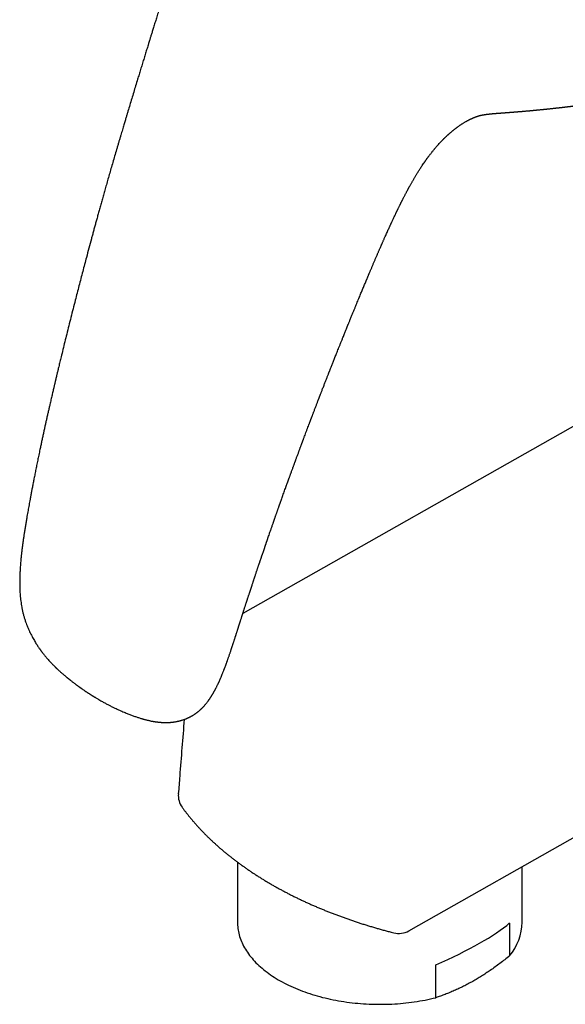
# Model space of a CAD drawing. Header units: millimetres. Extents: x 8 to 847, y 12 to 530.
# Tile 16 of 22: x 654 to 707, y 100 to 196. Entities that reach past the tile are written whole.
import ezdxf

# ---------------------------------------------------------------- set-up
doc = ezdxf.new("R2010")
doc.units = ezdxf.units.MM

msp = doc.modelspace()

# ---------------------------------------------------------------- linework, layer by layer
at = {"color": 7, "linetype": 'Continuous', "lineweight": 30}
for p, q in [((701.515, 187.175), (701.513, 187.174)), ((688.025, 171.148), (688.024, 171.145)), ((727.736, 167.528), (675.746, 138.079)), ((692.017, 106.988), (752.067, 141.003)), ((674.065, 132.998), (674.047, 132.949)), ((675.221, 113.719), (675.221, 107.837)), ((703.121, 107.837), (703.121, 113.277)), ((701.887, 107.752), (701.887, 104.526)), ((694.664, 100.434), (694.664, 103.661))]:
    msp.add_line(p, q, dxfattribs=at)
at = {"color": 7, "linetype": 'Continuous', "lineweight": 30, "flags": 128}
msp.add_lwpolyline([(675.221, 107.837), (675.222, 107.706), (675.23, 107.545), (675.243, 107.385), (675.261, 107.224), (675.285, 107.064), (675.315, 106.903), (675.35, 106.744), (675.39, 106.584), (675.436, 106.426), (675.488, 106.267), (675.545, 106.11), (675.608, 105.953), (675.675, 105.797), (675.749, 105.641), (675.828, 105.487), (675.912, 105.333), (676.001, 105.181), (676.095, 105.029), (676.195, 104.879), (676.3, 104.73), (676.411, 104.582), (676.526, 104.435), (676.646, 104.29), (676.771, 104.146), (676.902, 104.004), (677.037, 103.863), (677.177, 103.724), (677.322, 103.586), (677.471, 103.45), (677.626, 103.316), (677.784, 103.184), (677.948, 103.053), (678.116, 102.925), (678.288, 102.798), (678.465, 102.674), (678.646, 102.551), (678.831, 102.431), (679.02, 102.312), (679.213, 102.196), (679.411, 102.083), (679.612, 101.971), (679.817, 101.862), (680.026, 101.755), (680.238, 101.651), (680.454, 101.549), (680.674, 101.45), (680.897, 101.353), (681.123, 101.259), (681.352, 101.167), (681.585, 101.078), (681.82, 100.992), (682.059, 100.909), (682.3, 100.828), (682.544, 100.75), (682.791, 100.675), (683.04, 100.603), (683.292, 100.533), (683.546, 100.467), (683.802, 100.404), (684.061, 100.343), (684.321, 100.286), (684.584, 100.231), (684.848, 100.18), (685.114, 100.131), (685.382, 100.086), (685.651, 100.044), (685.922, 100.005), (686.193, 99.969), (686.467, 99.936), (686.741, 99.907), (687.016, 99.88), (687.292, 99.857), (687.569, 99.837), (687.846, 99.82), (688.124, 99.806), (688.402, 99.796), (688.681, 99.788), (688.96, 99.784), (689.238, 99.784), (689.517, 99.786), (689.796, 99.792), (690.075, 99.8), (690.353, 99.812), (690.63, 99.828), (690.907, 99.846), (691.184, 99.868), (691.459, 99.893), (691.734, 99.921), (692.008, 99.952), (692.28, 99.986), (692.551, 100.023), (692.821, 100.064), (693.09, 100.108), (693.357, 100.155), (693.622, 100.204), (693.885, 100.257), (694.147, 100.313), (694.406, 100.372), (694.664, 100.434)], dxfattribs=at)
at = {"color": 7, "linetype": 'Continuous', "lineweight": 30}
for centre, radius, start, end in [((671.421, 120.266), 2, 175.50242, 215.96601), ((697.755, 107.95), 5.367, 320.34755, 358.78541), ((691.031, 108.728), 2, 255.70535, 299.52915)]:
    msp.add_arc(centre, radius, start, end, dxfattribs=at)
msp.add_ellipse((689.171, 104.935), major_axis=(13.911, 4.845), ratio=0.215957, start_param=5.042052, end_param=5.784414, dxfattribs=at)
for points, knots in [([(672.369, 212.067), (672.326, 211.947), (672.222, 211.654), (672.059, 211.194), (671.883, 210.69), (671.713, 210.2), (671.55, 209.724), (671.395, 209.268), (671.248, 208.835), (671.11, 208.422), (670.976, 208.02), (670.847, 207.631), (670.715, 207.23), (670.581, 206.82), (670.445, 206.401), (670.315, 206.001), (670.191, 205.618), (670.094, 205.317), (670.022, 205.093), (669.974, 204.944), (669.93, 204.806), (669.891, 204.683), (669.859, 204.584), (669.834, 204.507), (669.816, 204.449), (669.8, 204.401), (669.786, 204.357), (669.767, 204.298), (669.741, 204.216), (669.706, 204.108), (669.666, 203.981), (669.62, 203.837), (669.568, 203.674), (669.51, 203.494), (669.449, 203.301), (669.384, 203.098), (669.317, 202.885), (669.244, 202.657), (669.168, 202.417), (669.09, 202.174), (669.008, 201.915), (668.922, 201.646), (668.835, 201.37), (668.752, 201.11), (668.674, 200.864), (668.6, 200.633), (668.536, 200.432), (668.481, 200.257), (668.433, 200.107), (668.389, 199.967), (668.347, 199.836), (668.307, 199.708), (668.261, 199.563), (668.206, 199.391), (668.143, 199.191), (668.075, 198.976), (668.002, 198.746), (667.925, 198.5), (667.843, 198.24), (667.756, 197.964), (667.673, 197.697), (667.592, 197.44), (667.516, 197.196), (667.438, 196.945), (667.359, 196.693), (667.283, 196.448), (667.21, 196.213), (667.139, 195.982), (667.069, 195.757), (667.001, 195.536), (666.937, 195.329), (666.877, 195.136), (666.821, 194.955), (666.77, 194.788), (666.722, 194.634), (666.679, 194.494), (666.641, 194.369), (666.611, 194.274), (666.59, 194.204), (666.574, 194.154), (666.558, 194.1), (666.538, 194.037), (666.515, 193.962), (666.489, 193.876), (666.447, 193.742), (666.392, 193.561), (666.323, 193.337), (666.252, 193.107), (666.18, 192.873), (666.107, 192.634), (666.032, 192.391), (665.957, 192.146), (665.856, 191.815), (665.73, 191.403), (665.581, 190.916), (665.419, 190.386), (665.244, 189.809), (665.052, 189.178), (664.862, 188.551), (664.675, 187.931), (664.537, 187.471), (664.446, 187.17), (664.402, 187.023), (664.357, 186.874), (664.311, 186.718), (664.261, 186.551), (664.206, 186.37), (664.148, 186.175), (664.086, 185.966), (664.018, 185.739), (663.946, 185.496), (663.869, 185.236), (663.787, 184.961), (663.701, 184.67), (663.61, 184.364), (663.532, 184.098), (663.484, 183.935), (663.468, 183.879)], [0, 0, 0, 0, 0.012867, 0.031287, 0.049212, 0.066643, 0.083586, 0.100042, 0.115114, 0.129758, 0.143975, 0.157764, 0.171124, 0.186545, 0.201336, 0.215495, 0.229023, 0.241921, 0.247396, 0.25275, 0.257739, 0.262079, 0.265769, 0.268213, 0.270256, 0.271898, 0.27331, 0.274947, 0.278133, 0.281966, 0.286435, 0.291542, 0.297285, 0.303664, 0.31068, 0.317671, 0.325196, 0.333257, 0.341854, 0.350628, 0.359078, 0.36936, 0.379112, 0.388333, 0.397025, 0.405185, 0.412813, 0.418434, 0.423726, 0.42869, 0.433325, 0.437682, 0.442227, 0.448779, 0.455866, 0.463488, 0.471644, 0.480335, 0.489559, 0.499318, 0.50961, 0.517944, 0.526597, 0.535569, 0.544638, 0.553334, 0.561643, 0.569564, 0.57783, 0.585628, 0.592956, 0.599816, 0.606207, 0.612131, 0.617585, 0.622572, 0.627018, 0.630846, 0.632724, 0.634409, 0.636229, 0.638462, 0.641108, 0.644167, 0.64764, 0.655403, 0.663392, 0.671542, 0.679854, 0.688327, 0.696962, 0.705733, 0.714432, 0.732268, 0.749578, 0.766363, 0.788787, 0.811206, 0.833625, 0.855777, 0.877454, 0.882722, 0.887961, 0.893171, 0.898616, 0.904607, 0.911024, 0.91797, 0.925444, 0.933447, 0.942158, 0.95142, 0.961234, 0.971599, 0.982516, 0.993985, 1, 1, 1, 1]), ([(701.513, 187.174), (701.526, 187.175), (701.561, 187.178), (701.614, 187.182), (701.671, 187.186), (701.724, 187.19), (701.778, 187.194), (701.842, 187.199), (701.919, 187.205), (702.011, 187.212), (702.108, 187.219), (702.205, 187.227), (702.3, 187.234), (702.391, 187.241), (702.479, 187.248), (702.562, 187.255), (702.638, 187.261), (702.708, 187.267), (702.766, 187.272), (702.813, 187.276), (702.856, 187.279), (702.902, 187.283), (702.971, 187.289), (703.06, 187.296), (703.168, 187.305), (703.282, 187.315), (703.397, 187.325), (703.509, 187.335), (703.61, 187.344), (703.687, 187.351), (703.744, 187.356), (703.787, 187.36), (703.835, 187.364), (703.89, 187.369), (703.96, 187.375), (704.041, 187.383), (704.126, 187.391), (704.202, 187.398), (704.271, 187.404), (704.332, 187.41), (704.388, 187.415), (704.444, 187.421), (704.503, 187.426), (704.57, 187.433), (704.641, 187.44), (704.713, 187.447), (704.788, 187.454), (704.869, 187.462), (704.961, 187.471), (705.058, 187.481), (705.155, 187.49), (705.246, 187.5), (705.331, 187.508), (705.41, 187.516), (705.476, 187.523), (705.53, 187.529), (705.576, 187.533), (705.625, 187.539), (705.695, 187.546), (705.788, 187.556), (705.901, 187.568), (706.016, 187.58), (706.13, 187.592), (706.243, 187.605), (706.355, 187.617), (706.463, 187.629), (706.56, 187.64), (706.65, 187.65), (706.739, 187.66), (706.83, 187.671), (706.916, 187.68), (706.991, 187.689), (707.053, 187.696), (707.107, 187.703), (707.157, 187.708), (707.208, 187.714), (707.27, 187.722), (707.344, 187.73), (707.428, 187.74), (707.518, 187.751), (707.616, 187.763), (707.724, 187.776), (707.842, 187.79), (707.959, 187.805), (708.071, 187.819), (708.177, 187.832), (708.304, 187.848), (708.458, 187.868), (708.611, 187.887), (708.734, 187.903), (708.822, 187.915), (708.896, 187.925), (708.957, 187.933), (709.012, 187.94), (709.074, 187.948), (709.144, 187.958), (709.218, 187.968), (709.296, 187.978), (709.388, 187.991), (709.489, 188.005), (709.597, 188.019), (709.698, 188.033), (709.794, 188.047), (709.881, 188.059), (709.956, 188.069), (710.018, 188.078), (710.077, 188.087), (710.138, 188.095), (710.204, 188.105), (710.275, 188.115), (710.349, 188.126), (710.428, 188.137), (710.509, 188.149), (710.587, 188.16), (710.655, 188.17), (710.718, 188.18), (710.781, 188.189), (710.85, 188.199), (710.927, 188.211), (711.014, 188.224), (711.109, 188.238), (711.208, 188.253), (711.307, 188.268), (711.4, 188.283), (711.484, 188.296), (711.559, 188.307), (711.625, 188.318), (711.684, 188.327), (711.736, 188.335), (711.78, 188.342), (711.819, 188.348), (711.857, 188.354), (711.9, 188.361), (711.948, 188.369), (712.002, 188.377), (712.064, 188.387), (712.133, 188.398), (712.205, 188.41), (712.285, 188.423), (712.368, 188.436), (712.458, 188.451), (712.547, 188.466), (712.634, 188.48), (712.717, 188.494), (712.798, 188.508), (712.882, 188.522), (712.972, 188.537), (713.063, 188.552), (713.15, 188.567), (713.227, 188.58), (713.295, 188.592), (713.357, 188.603), (713.423, 188.614), (713.496, 188.627), (713.577, 188.641), (713.66, 188.655), (713.732, 188.668), (713.794, 188.679), (713.847, 188.688), (713.899, 188.697), (713.953, 188.706), (714.012, 188.716), (714.082, 188.728), (714.163, 188.743), (714.256, 188.759), (714.359, 188.777), (714.473, 188.796), (714.596, 188.818), (714.727, 188.84), (714.865, 188.864), (714.98, 188.884), (715.049, 188.896), (715.069, 188.9)], [0, 0, 0, 0, 0.002828, 0.007374, 0.01121, 0.014816, 0.018617, 0.022645, 0.028352, 0.034874, 0.042007, 0.048814, 0.055494, 0.061936, 0.068198, 0.074009, 0.079514, 0.084437, 0.08877, 0.091762, 0.0945, 0.097723, 0.101569, 0.109119, 0.116605, 0.124548, 0.13321, 0.141187, 0.148286, 0.154681, 0.157508, 0.160444, 0.163848, 0.167725, 0.172074, 0.17878, 0.184851, 0.190273, 0.195058, 0.199388, 0.203318, 0.207025, 0.211246, 0.216058, 0.221297, 0.226421, 0.23139, 0.237294, 0.243812, 0.250966, 0.2582, 0.264501, 0.270553, 0.276283, 0.281293, 0.284684, 0.287783, 0.291244, 0.295121, 0.302927, 0.311089, 0.319408, 0.327519, 0.335552, 0.343687, 0.351558, 0.35882, 0.364624, 0.371012, 0.377892, 0.384388, 0.389432, 0.393983, 0.397834, 0.401107, 0.404729, 0.408874, 0.41443, 0.420655, 0.427136, 0.433788, 0.441937, 0.450464, 0.459231, 0.467376, 0.474807, 0.482083, 0.495001, 0.508263, 0.515153, 0.521789, 0.527486, 0.531177, 0.535035, 0.539541, 0.544678, 0.550133, 0.555795, 0.561662, 0.570105, 0.578011, 0.585228, 0.592165, 0.599049, 0.604148, 0.608673, 0.612669, 0.617005, 0.622011, 0.627095, 0.632539, 0.638332, 0.644471, 0.650294, 0.655298, 0.659521, 0.664142, 0.669083, 0.674677, 0.681088, 0.68825, 0.695601, 0.702995, 0.709922, 0.716144, 0.72166, 0.726425, 0.730721, 0.73457, 0.737975, 0.740488, 0.743235, 0.746364, 0.749875, 0.753879, 0.758415, 0.763549, 0.769133, 0.774401, 0.781201, 0.787727, 0.794324, 0.800867, 0.807019, 0.812805, 0.818952, 0.825722, 0.832789, 0.839274, 0.845023, 0.850054, 0.85442, 0.858824, 0.865538, 0.872494, 0.879487, 0.886519, 0.890957, 0.895411, 0.899879, 0.904362, 0.909185, 0.91521, 0.922176, 0.930083, 0.938933, 0.948723, 0.959456, 0.970437, 0.982256, 0.994912, 1, 1, 1, 1]), ([(688.024, 171.145), (688.027, 171.151), (688.04, 171.181), (688.062, 171.234), (688.089, 171.299), (688.112, 171.354), (688.132, 171.402), (688.156, 171.46), (688.188, 171.534), (688.227, 171.627), (688.271, 171.732), (688.32, 171.849), (688.374, 171.976), (688.429, 172.106), (688.483, 172.233), (688.538, 172.363), (688.594, 172.495), (688.65, 172.627), (688.703, 172.75), (688.755, 172.872), (688.81, 172.999), (688.87, 173.139), (688.927, 173.272), (688.98, 173.396), (689.029, 173.507), (689.079, 173.624), (689.129, 173.739), (689.177, 173.848), (689.219, 173.945), (689.256, 174.029), (689.287, 174.101), (689.314, 174.162), (689.337, 174.214), (689.361, 174.268), (689.389, 174.332), (689.425, 174.414), (689.466, 174.508), (689.512, 174.612), (689.561, 174.722), (689.612, 174.838), (689.675, 174.979), (689.75, 175.147), (689.836, 175.339), (689.921, 175.528), (690.003, 175.708), (690.079, 175.876), (690.144, 176.018), (690.196, 176.131), (690.236, 176.218), (690.272, 176.297), (690.308, 176.374), (690.346, 176.456), (690.39, 176.551), (690.446, 176.67), (690.512, 176.812), (690.59, 176.977), (690.657, 177.119), (690.712, 177.234), (690.75, 177.314), (690.784, 177.385), (690.812, 177.444), (690.834, 177.49), (690.852, 177.526), (690.869, 177.562), (690.891, 177.606), (690.917, 177.661), (690.948, 177.724), (690.987, 177.805), (691.03, 177.894), (691.075, 177.985), (691.112, 178.06), (691.144, 178.125), (691.174, 178.185), (691.206, 178.251), (691.24, 178.318), (691.273, 178.383), (691.301, 178.441), (691.327, 178.491), (691.352, 178.54), (691.383, 178.602), (691.423, 178.681), (691.473, 178.779), (691.527, 178.885), (691.585, 178.997), (691.641, 179.104), (691.694, 179.206), (691.745, 179.303), (691.796, 179.399), (691.844, 179.49), (691.887, 179.569), (691.919, 179.63), (691.943, 179.674), (691.962, 179.709), (691.983, 179.748), (692.01, 179.797), (692.042, 179.856), (692.088, 179.939), (692.144, 180.041), (692.207, 180.155), (692.267, 180.261), (692.323, 180.358), (692.378, 180.456), (692.434, 180.552), (692.489, 180.647), (692.544, 180.742), (692.603, 180.842), (692.669, 180.951), (692.737, 181.065), (692.809, 181.182), (692.883, 181.303), (692.962, 181.429), (693.046, 181.563), (693.137, 181.704), (693.234, 181.854), (693.338, 182.012), (693.449, 182.176), (693.548, 182.319), (693.628, 182.435), (693.685, 182.516), (693.734, 182.584), (693.774, 182.64), (693.802, 182.679), (693.822, 182.706), (693.838, 182.727), (693.857, 182.755), (693.883, 182.79), (693.916, 182.834), (693.954, 182.886), (694.009, 182.96), (694.077, 183.049), (694.154, 183.148), (694.222, 183.236), (694.284, 183.314), (694.354, 183.402), (694.434, 183.5), (694.512, 183.595), (694.577, 183.671), (694.632, 183.737), (694.696, 183.811), (694.766, 183.891), (694.862, 184.001), (694.982, 184.133), (695.098, 184.258), (695.188, 184.353), (695.249, 184.416), (695.304, 184.473), (695.352, 184.522), (695.393, 184.563), (695.426, 184.596), (695.457, 184.626), (695.491, 184.66), (695.532, 184.7), (695.578, 184.745), (695.626, 184.791), (695.674, 184.836), (695.727, 184.886), (695.782, 184.938), (695.837, 184.988), (695.886, 185.032), (695.932, 185.074), (695.982, 185.118), (696.035, 185.165), (696.093, 185.215), (696.154, 185.267), (696.22, 185.323), (696.288, 185.379), (696.356, 185.436), (696.423, 185.489), (696.489, 185.542), (696.548, 185.588), (696.601, 185.629), (696.645, 185.662), (696.685, 185.693), (696.725, 185.723), (696.768, 185.755), (696.828, 185.798), (696.903, 185.852), (696.986, 185.911), (697.067, 185.966), (697.142, 186.017), (697.219, 186.067), (697.303, 186.122), (697.396, 186.18), (697.497, 186.241), (697.585, 186.292), (697.659, 186.334), (697.713, 186.364), (697.755, 186.387), (697.785, 186.403), (697.808, 186.416), (697.826, 186.425), (697.844, 186.434), (697.864, 186.445), (697.884, 186.455), (697.9, 186.464), (697.914, 186.471), (697.927, 186.477), (697.943, 186.485), (697.963, 186.495), (697.985, 186.506), (698.005, 186.516), (698.02, 186.524), (698.033, 186.53), (698.044, 186.535), (698.057, 186.542), (698.074, 186.55), (698.092, 186.558), (698.11, 186.567), (698.125, 186.574), (698.139, 186.58), (698.151, 186.586), (698.166, 186.593), (698.183, 186.6), (698.202, 186.609), (698.219, 186.617), (698.234, 186.623), (698.246, 186.629), (698.26, 186.635), (698.277, 186.642), (698.295, 186.65), (698.313, 186.658), (698.328, 186.664), (698.339, 186.669), (698.35, 186.674), (698.363, 186.679), (698.377, 186.685), (698.394, 186.692), (698.409, 186.698), (698.423, 186.703), (698.433, 186.708), (698.444, 186.712), (698.455, 186.716), (698.468, 186.722), (698.484, 186.728), (698.5, 186.734), (698.513, 186.739), (698.523, 186.743), (698.533, 186.747), (698.544, 186.751), (698.556, 186.755), (698.57, 186.76), (698.583, 186.765), (698.593, 186.769), (698.602, 186.772), (698.61, 186.775), (698.618, 186.778), (698.629, 186.782), (698.644, 186.787), (698.658, 186.792), (698.67, 186.796), (698.68, 186.8), (698.688, 186.803), (698.701, 186.807), (698.719, 186.813), (698.733, 186.818), (698.746, 186.822), (698.757, 186.825), (698.784, 186.834), (698.828, 186.848), (698.882, 186.864), (698.935, 186.878), (698.988, 186.892), (699.045, 186.906), (699.102, 186.919), (699.159, 186.932), (699.202, 186.941), (699.231, 186.946), (699.247, 186.949), (699.264, 186.953), (699.28, 186.956), (699.295, 186.958), (699.309, 186.961), (699.323, 186.963), (699.338, 186.966), (699.355, 186.969), (699.371, 186.972), (699.388, 186.975), (699.401, 186.977), (699.414, 186.979), (699.429, 186.981), (699.445, 186.984), (699.463, 186.987), (699.479, 186.989), (699.492, 186.991), (699.507, 186.993), (699.523, 186.996), (699.541, 186.998), (699.557, 187.001), (699.57, 187.002), (699.582, 187.004), (699.594, 187.006), (699.609, 187.008), (699.624, 187.01), (699.639, 187.012), (699.661, 187.015), (699.692, 187.019), (699.735, 187.024), (699.78, 187.029), (699.825, 187.034), (699.873, 187.04), (699.926, 187.045), (699.976, 187.051), (700.02, 187.055), (700.057, 187.059), (700.089, 187.062), (700.121, 187.065), (700.155, 187.068), (700.192, 187.072), (700.224, 187.075), (700.252, 187.077), (700.272, 187.079), (700.293, 187.081), (700.315, 187.083), (700.337, 187.085), (700.361, 187.087), (700.387, 187.089), (700.423, 187.092), (700.465, 187.095), (700.519, 187.1), (700.572, 187.104), (700.631, 187.109), (700.677, 187.112), (700.714, 187.115), (700.742, 187.117), (700.77, 187.119), (700.799, 187.121), (700.826, 187.123), (700.855, 187.126), (700.885, 187.128), (700.915, 187.13), (700.948, 187.132), (700.982, 187.135), (701.017, 187.138), (701.054, 187.14), (701.098, 187.143), (701.147, 187.147), (701.194, 187.15), (701.234, 187.153), (701.272, 187.156), (701.307, 187.159), (701.34, 187.161), (701.365, 187.163), (701.385, 187.164), (701.4, 187.165), (701.419, 187.167), (701.447, 187.169), (701.479, 187.171), (701.504, 187.173), (701.515, 187.174)], [0, 0, 0, 0, 0.0006193, 0.0034265, 0.0058566, 0.0079096, 0.0095903, 0.0111912, 0.0143706, 0.0178664, 0.0216785, 0.026114, 0.0309126, 0.0358846, 0.040619, 0.0451021, 0.0504554, 0.0553997, 0.059935, 0.0642578, 0.0690042, 0.0742231, 0.0799145, 0.0838881, 0.0880636, 0.0924409, 0.096917, 0.1010183, 0.104686, 0.107747, 0.1104223, 0.112712, 0.114616, 0.1162622, 0.1187668, 0.1218079, 0.1253854, 0.1293276, 0.1334525, 0.1377602, 0.1422507, 0.1492561, 0.1566058, 0.1637069, 0.1704073, 0.176707, 0.1826042, 0.1862284, 0.1894742, 0.1923415, 0.1949998, 0.1980713, 0.2016141, 0.2056284, 0.2113761, 0.2175119, 0.2240365, 0.2272475, 0.2303628, 0.2330283, 0.2352346, 0.2369816, 0.238099, 0.2393653, 0.241008, 0.2430273, 0.2454233, 0.2481121, 0.2520251, 0.2554375, 0.2583491, 0.2604146, 0.2626575, 0.2651005, 0.2677381, 0.270238, 0.2723699, 0.2741811, 0.2759104, 0.2778698, 0.2810706, 0.2847446, 0.2888406, 0.2930421, 0.2972953, 0.3008791, 0.304499, 0.308155, 0.3117288, 0.3147348, 0.3171205, 0.3185595, 0.3196988, 0.3211278, 0.3229607, 0.3251977, 0.3278394, 0.3324093, 0.3367551, 0.3407886, 0.3445092, 0.3479166, 0.3519488, 0.3555281, 0.3588585, 0.3627893, 0.3670775, 0.3714965, 0.3760233, 0.3806586, 0.3855798, 0.3908068, 0.3963829, 0.4023087, 0.4085851, 0.4152125, 0.4221162, 0.4259562, 0.4292837, 0.4320981, 0.4343991, 0.4361864, 0.4369646, 0.4377519, 0.4388954, 0.4404058, 0.4422833, 0.4445282, 0.4470353, 0.4518325, 0.4561836, 0.4600877, 0.4635446, 0.4665844, 0.4720729, 0.4770514, 0.4796902, 0.4827615, 0.4862646, 0.4901953, 0.4942602, 0.5020874, 0.5097054, 0.5132518, 0.5166617, 0.519673, 0.5222697, 0.5244528, 0.5262285, 0.5275895, 0.5294015, 0.5316635, 0.5342125, 0.5367552, 0.5392858, 0.5418042, 0.5452209, 0.5481452, 0.5505595, 0.5529824, 0.5556241, 0.5584501, 0.5615446, 0.5649074, 0.5682798, 0.5722002, 0.5758701, 0.5795005, 0.5831258, 0.5868688, 0.5893886, 0.5918621, 0.5941003, 0.5962252, 0.5987183, 0.6014585, 0.6064706, 0.6118464, 0.6161022, 0.6211704, 0.6256802, 0.630563, 0.6372486, 0.6439067, 0.6506249, 0.6551154, 0.6594818, 0.6618438, 0.6641751, 0.6659548, 0.6668452, 0.6681385, 0.6698117, 0.67131, 0.6724596, 0.673444, 0.6743786, 0.6754802, 0.6770092, 0.6788692, 0.6803983, 0.6815452, 0.6824211, 0.6832559, 0.6842257, 0.6855184, 0.6870958, 0.6884857, 0.6897047, 0.6907136, 0.6916594, 0.6926998, 0.6941239, 0.69582, 0.6972474, 0.6983165, 0.6992977, 0.7003652, 0.701681, 0.7034481, 0.7050304, 0.70624, 0.7071567, 0.7081131, 0.7091493, 0.7104283, 0.7120364, 0.7135936, 0.7147904, 0.7157083, 0.7166606, 0.7176838, 0.7189727, 0.7206224, 0.7223417, 0.7236045, 0.7245824, 0.7255625, 0.7266342, 0.7279407, 0.7295601, 0.7310301, 0.7321768, 0.7331143, 0.7340501, 0.7350122, 0.7363593, 0.738068, 0.7397239, 0.7410849, 0.7422905, 0.7437028, 0.7453613, 0.7473746, 0.7493285, 0.7510323, 0.7523974, 0.7539441, 0.7627319, 0.7714816, 0.7802746, 0.7889651, 0.7976585, 0.8070537, 0.8161943, 0.824248, 0.8264557, 0.8288836, 0.8313429, 0.8336834, 0.8356352, 0.8375049, 0.8393598, 0.841395, 0.8436555, 0.845903, 0.847861, 0.8495569, 0.8511815, 0.8529236, 0.8550594, 0.8573566, 0.8593278, 0.8609167, 0.8625389, 0.8644413, 0.8667639, 0.8687889, 0.8700998, 0.8712941, 0.8725708, 0.8743324, 0.8761578, 0.8777284, 0.8789884, 0.88333, 0.8873734, 0.8920591, 0.8959781, 0.9004404, 0.9049486, 0.9091951, 0.9129747, 0.9156308, 0.9177248, 0.920422, 0.9228328, 0.9252852, 0.9284088, 0.9297894, 0.931142, 0.9325924, 0.9341793, 0.9356062, 0.9371268, 0.9390926, 0.9407877, 0.9443006, 0.9472246, 0.9509928, 0.954182, 0.9578388, 0.9592544, 0.9606619, 0.9624885, 0.9641718, 0.9654717, 0.9670192, 0.9688738, 0.9703907, 0.971912, 0.974004, 0.9758396, 0.9773433, 0.9797551, 0.9824012, 0.9846985, 0.9865792, 0.9883493, 0.9900965, 0.9917253, 0.9931121, 0.993823, 0.9945875, 0.9954186, 0.9965233, 0.9985348, 1, 1, 1, 1]), ([(663.466, 183.879), (663.435, 183.773), (663.341, 183.453), (663.187, 182.926), (663.005, 182.302), (662.83, 181.694), (662.66, 181.102), (662.495, 180.526), (662.34, 179.98), (662.194, 179.465), (662.057, 178.978), (661.924, 178.504), (661.796, 178.044), (661.671, 177.597), (661.551, 177.163), (661.435, 176.743), (661.323, 176.336), (661.215, 175.941), (661.11, 175.557), (661.007, 175.176), (660.857, 174.623), (660.661, 173.894), (660.377, 172.83), (660.052, 171.598), (659.687, 170.197), (659.373, 168.978), (659.11, 167.946), (658.9, 167.112), (658.693, 166.287), (658.494, 165.489), (658.303, 164.715), (658.119, 163.967), (657.96, 163.312), (657.823, 162.749), (657.732, 162.369), (657.665, 162.092), (657.624, 161.92), (657.586, 161.759), (657.55, 161.611), (657.518, 161.474), (657.488, 161.349), (657.461, 161.237), (657.438, 161.138), (657.418, 161.052), (657.4, 160.98), (657.386, 160.919), (657.373, 160.866), (657.36, 160.809), (657.343, 160.738), (657.322, 160.648), (657.297, 160.54), (657.267, 160.413), (657.233, 160.268), (657.193, 160.099), (657.149, 159.909), (657.1, 159.701), (657.05, 159.486), (656.999, 159.265), (656.947, 159.038), (656.893, 158.805), (656.831, 158.535), (656.76, 158.226), (656.681, 157.876), (656.599, 157.514), (656.518, 157.155), (656.439, 156.799), (656.361, 156.447), (656.281, 156.086), (656.2, 155.716), (656.118, 155.337), (656.034, 154.949), (655.949, 154.554), (655.855, 154.109), (655.753, 153.623), (655.646, 153.104), (655.543, 152.601), (655.444, 152.115), (655.351, 151.645), (655.263, 151.2), (655.181, 150.78), (655.104, 150.383), (655.032, 150.001), (654.963, 149.633), (654.901, 149.299), (654.845, 148.997), (654.795, 148.723), (654.747, 148.453), (654.698, 148.177), (654.648, 147.891), (654.594, 147.575), (654.534, 147.227), (654.471, 146.847), (654.406, 146.45), (654.354, 146.122), (654.314, 145.867), (654.287, 145.691), (654.26, 145.512), (654.234, 145.335), (654.21, 145.166), (654.188, 145.01), (654.168, 144.865), (654.15, 144.733), (654.135, 144.613), (654.122, 144.512), (654.111, 144.429), (654.104, 144.37), (654.099, 144.329), (654.095, 144.299), (654.091, 144.265), (654.086, 144.222), (654.08, 144.17), (654.073, 144.112), (654.066, 144.048), (654.056, 143.963), (654.044, 143.854), (654.029, 143.719), (654.014, 143.569), (653.997, 143.396), (653.979, 143.201), (653.962, 142.989), (653.945, 142.774), (653.931, 142.561), (653.918, 142.348), (653.907, 142.137), (653.898, 141.927), (653.888, 141.642), (653.882, 141.283), (653.884, 140.851), (653.895, 140.475), (653.911, 140.151), (653.931, 139.875), (653.957, 139.592), (653.99, 139.301), (654.033, 139), (654.085, 138.69), (654.148, 138.376), (654.222, 138.061), (654.308, 137.749), (654.404, 137.438), (654.504, 137.152), (654.604, 136.891), (654.701, 136.652), (654.804, 136.419), (654.913, 136.185), (655.028, 135.955), (655.145, 135.732), (655.26, 135.526), (655.371, 135.337), (655.476, 135.163), (655.576, 135.005), (655.67, 134.862), (655.758, 134.732), (655.829, 134.629), (655.886, 134.549), (655.93, 134.488), (655.973, 134.429), (656.015, 134.372), (656.057, 134.316), (656.099, 134.26), (656.148, 134.196), (656.206, 134.121), (656.274, 134.036), (656.35, 133.942), (656.434, 133.841), (656.542, 133.713), (656.674, 133.562), (656.83, 133.389), (656.962, 133.248), (657.069, 133.137), (657.147, 133.057), (657.219, 132.984), (657.283, 132.921), (657.332, 132.873), (657.367, 132.838), (657.392, 132.815), (657.414, 132.793), (657.44, 132.768), (657.473, 132.736), (657.514, 132.697), (657.571, 132.643), (657.643, 132.576), (657.725, 132.501), (657.807, 132.426), (657.897, 132.345), (657.994, 132.259), (658.098, 132.169), (658.201, 132.08), (658.294, 132.002), (658.373, 131.936), (658.435, 131.884), (658.487, 131.841), (658.528, 131.808), (658.557, 131.784), (658.581, 131.765), (658.607, 131.744), (658.642, 131.716), (658.684, 131.682), (658.731, 131.645), (658.78, 131.606), (658.831, 131.565), (658.882, 131.525), (658.951, 131.471), (659.037, 131.405), (659.138, 131.327), (659.238, 131.251), (659.323, 131.187), (659.396, 131.132), (659.456, 131.088), (659.517, 131.042), (659.577, 130.999), (659.631, 130.959), (659.674, 130.928), (659.706, 130.905), (659.728, 130.888), (659.747, 130.875), (659.766, 130.861), (659.788, 130.846), (659.814, 130.827), (659.847, 130.803), (659.89, 130.773), (659.942, 130.736), (660.002, 130.694), (660.089, 130.633), (660.205, 130.553), (660.353, 130.453), (660.476, 130.37), (660.573, 130.306), (660.64, 130.262), (660.708, 130.218), (660.775, 130.175), (660.836, 130.135), (660.886, 130.104), (660.924, 130.079), (660.952, 130.062), (660.973, 130.049), (660.991, 130.037), (661.014, 130.023), (661.047, 130.002), (661.091, 129.975), (661.149, 129.939), (661.222, 129.894), (661.312, 129.839), (661.416, 129.777), (661.535, 129.706), (661.631, 129.65), (661.688, 129.617), (661.7, 129.61)], [0, 0, 0, 0, 0.005545, 0.01663, 0.027441, 0.03798, 0.048245, 0.058236, 0.067955, 0.076624, 0.085064, 0.093274, 0.101255, 0.109006, 0.116528, 0.123822, 0.130885, 0.13772, 0.144335, 0.150907, 0.157498, 0.173118, 0.18885, 0.212905, 0.23722, 0.261796, 0.276402, 0.290946, 0.30527, 0.319374, 0.332574, 0.345576, 0.358381, 0.366724, 0.374981, 0.378175, 0.38118, 0.383968, 0.386539, 0.388935, 0.391107, 0.393055, 0.394778, 0.396276, 0.39753, 0.398566, 0.399431, 0.400307, 0.401551, 0.403115, 0.404999, 0.407203, 0.409727, 0.412572, 0.416031, 0.419665, 0.423405, 0.42725, 0.431201, 0.435256, 0.439417, 0.445311, 0.451405, 0.457699, 0.464193, 0.47016, 0.476287, 0.482573, 0.489019, 0.495624, 0.502389, 0.509312, 0.516288, 0.525633, 0.534687, 0.543452, 0.551927, 0.560114, 0.568012, 0.575194, 0.582119, 0.588787, 0.595197, 0.601348, 0.606276, 0.611024, 0.615658, 0.620453, 0.625441, 0.630622, 0.636981, 0.643616, 0.650534, 0.657741, 0.660762, 0.663832, 0.666953, 0.670104, 0.67306, 0.675759, 0.6782, 0.680585, 0.682655, 0.684406, 0.685839, 0.68695, 0.687482, 0.687926, 0.688505, 0.689257, 0.69016, 0.691163, 0.692263, 0.69346, 0.695539, 0.697861, 0.700428, 0.70324, 0.706739, 0.71041, 0.714057, 0.717678, 0.721273, 0.724844, 0.72839, 0.731912, 0.739216, 0.746418, 0.753524, 0.757971, 0.762517, 0.767187, 0.771994, 0.776954, 0.782082, 0.787343, 0.792568, 0.79783, 0.80311, 0.808416, 0.812613, 0.816842, 0.821092, 0.825202, 0.829656, 0.83386, 0.837814, 0.84152, 0.844977, 0.848131, 0.851049, 0.853734, 0.856191, 0.857522, 0.858818, 0.86008, 0.861308, 0.862501, 0.863674, 0.864996, 0.866687, 0.868607, 0.870722, 0.87303, 0.875531, 0.879564, 0.883707, 0.88795, 0.889984, 0.892038, 0.893962, 0.895587, 0.896913, 0.897679, 0.898295, 0.898781, 0.899401, 0.900234, 0.901277, 0.902531, 0.904554, 0.906626, 0.908681, 0.910722, 0.913299, 0.915854, 0.918388, 0.920882, 0.922628, 0.924132, 0.925394, 0.926415, 0.927059, 0.92755, 0.928122, 0.928963, 0.930074, 0.931135, 0.932359, 0.933613, 0.93483, 0.93601, 0.938584, 0.940962, 0.943238, 0.94568, 0.947033, 0.948437, 0.949891, 0.951371, 0.952655, 0.953695, 0.954392, 0.954908, 0.955284, 0.955715, 0.956229, 0.956826, 0.957507, 0.958579, 0.959809, 0.961196, 0.96273, 0.96589, 0.969289, 0.972927, 0.974421, 0.975952, 0.977521, 0.979113, 0.98053, 0.981703, 0.982511, 0.983141, 0.983594, 0.983916, 0.984422, 0.985173, 0.986168, 0.987409, 0.989125, 0.991161, 0.993517, 0.996192, 0.999186, 1, 1, 1, 1]), ([(674.065, 132.997), (674.073, 133.019), (674.089, 133.062), (674.113, 133.128), (674.139, 133.198), (674.165, 133.27), (674.192, 133.345), (674.217, 133.415), (674.243, 133.487), (674.271, 133.568), (674.304, 133.662), (674.339, 133.76), (674.375, 133.864), (674.413, 133.974), (674.453, 134.091), (674.495, 134.214), (674.538, 134.34), (674.579, 134.464), (674.617, 134.576), (674.651, 134.679), (674.683, 134.776), (674.715, 134.872), (674.746, 134.968), (674.778, 135.065), (674.81, 135.163), (674.841, 135.258), (674.872, 135.353), (674.904, 135.452), (674.936, 135.552), (674.967, 135.648), (674.997, 135.744), (675.025, 135.829), (675.048, 135.902), (675.065, 135.954), (675.079, 135.997), (675.092, 136.038), (675.109, 136.092), (675.132, 136.165), (675.162, 136.258), (675.195, 136.36), (675.224, 136.453), (675.249, 136.531), (675.27, 136.595), (675.291, 136.661), (675.311, 136.725), (675.33, 136.783), (675.345, 136.829), (675.356, 136.864), (675.364, 136.891), (675.372, 136.914), (675.38, 136.938), (675.388, 136.966), (675.401, 137.004), (675.417, 137.055), (675.437, 137.119), (675.463, 137.197), (675.493, 137.291), (675.527, 137.399), (675.564, 137.515), (675.604, 137.638), (675.637, 137.743), (675.664, 137.826), (675.684, 137.887), (675.704, 137.949), (675.723, 138.009), (675.741, 138.064), (675.755, 138.109), (675.767, 138.146), (675.777, 138.175), (675.788, 138.212), (675.805, 138.264), (675.829, 138.337), (675.858, 138.427), (675.89, 138.526), (675.926, 138.638), (675.964, 138.755), (676.002, 138.874), (676.038, 138.984), (676.071, 139.085), (676.1, 139.177), (676.128, 139.261), (676.152, 139.336), (676.175, 139.405), (676.197, 139.474), (676.222, 139.55), (676.25, 139.638), (676.282, 139.736), (676.317, 139.842), (676.353, 139.953), (676.399, 140.094), (676.456, 140.266), (676.522, 140.468), (676.589, 140.671), (676.646, 140.844), (676.692, 140.985), (676.729, 141.097), (676.765, 141.204), (676.798, 141.304), (676.827, 141.391), (676.851, 141.465), (676.872, 141.528), (676.894, 141.593), (676.918, 141.664), (676.945, 141.748), (676.979, 141.849), (677.018, 141.964), (677.06, 142.091), (677.103, 142.219), (677.142, 142.338), (677.179, 142.447), (677.212, 142.546), (677.246, 142.646), (677.279, 142.745), (677.311, 142.841), (677.343, 142.934), (677.371, 143.019), (677.397, 143.093), (677.416, 143.152), (677.432, 143.198), (677.446, 143.24), (677.463, 143.291), (677.486, 143.36), (677.514, 143.442), (677.545, 143.532), (677.576, 143.623), (677.607, 143.714), (677.648, 143.835), (677.699, 143.987), (677.763, 144.173), (677.828, 144.366), (677.884, 144.529), (677.929, 144.659), (677.961, 144.753), (677.992, 144.844), (678.02, 144.925), (678.043, 144.994), (678.062, 145.049), (678.076, 145.09), (678.087, 145.121), (678.097, 145.152), (678.111, 145.191), (678.128, 145.242), (678.15, 145.304), (678.175, 145.376), (678.218, 145.501), (678.276, 145.669), (678.344, 145.866), (678.404, 146.041), (678.458, 146.197), (678.508, 146.34), (678.558, 146.485), (678.609, 146.63), (678.658, 146.773), (678.696, 146.88), (678.723, 146.958), (678.742, 147.014), (678.763, 147.071), (678.784, 147.134), (678.808, 147.2), (678.834, 147.274), (678.862, 147.356), (678.894, 147.447), (678.928, 147.545), (678.967, 147.654), (679.007, 147.768), (679.047, 147.883), (679.085, 147.991), (679.12, 148.091), (679.155, 148.188), (679.189, 148.285), (679.225, 148.386), (679.259, 148.483), (679.291, 148.573), (679.318, 148.652), (679.344, 148.724), (679.366, 148.787), (679.385, 148.84), (679.403, 148.89), (679.424, 148.948), (679.45, 149.024), (679.484, 149.119), (679.522, 149.224), (679.573, 149.368), (679.638, 149.55), (679.717, 149.771), (679.797, 149.997), (679.877, 150.22), (679.942, 150.399), (679.991, 150.535), (680.025, 150.63), (680.058, 150.722), (680.089, 150.808), (680.118, 150.888), (680.144, 150.959), (680.168, 151.027), (680.193, 151.096), (680.221, 151.173), (680.253, 151.263), (680.291, 151.366), (680.331, 151.476), (680.372, 151.59), (680.412, 151.702), (680.457, 151.825), (680.506, 151.959), (680.558, 152.103), (680.609, 152.242), (680.658, 152.376), (680.703, 152.501), (680.744, 152.612), (680.78, 152.71), (680.811, 152.794), (680.839, 152.87), (680.866, 152.944), (680.897, 153.028), (680.932, 153.125), (680.974, 153.239), (681.021, 153.365), (681.072, 153.505), (681.128, 153.656), (681.179, 153.794), (681.223, 153.915), (681.261, 154.017), (681.3, 154.123), (681.341, 154.231), (681.382, 154.343), (681.425, 154.458), (681.467, 154.572), (681.507, 154.678), (681.541, 154.771), (681.57, 154.848), (681.594, 154.914), (681.616, 154.973), (681.638, 155.031), (681.667, 155.107), (681.703, 155.206), (681.748, 155.327), (681.81, 155.492), (681.889, 155.702), (681.985, 155.959), (682.108, 156.284), (682.209, 156.552), (682.287, 156.759), (682.319, 156.845), (682.351, 156.927), (682.379, 157.002), (682.403, 157.065), (682.422, 157.116), (682.437, 157.155), (682.449, 157.187), (682.462, 157.221), (682.479, 157.265), (682.501, 157.323), (682.528, 157.396), (682.562, 157.484), (682.6, 157.585), (682.641, 157.693), (682.683, 157.802), (682.731, 157.928), (682.784, 158.066), (682.841, 158.216), (682.896, 158.36), (682.949, 158.498), (683.001, 158.634), (683.053, 158.771), (683.108, 158.912), (683.154, 159.031), (683.19, 159.126), (683.214, 159.19), (683.236, 159.245), (683.252, 159.288), (683.265, 159.32), (683.275, 159.347), (683.287, 159.377), (683.303, 159.42), (683.326, 159.48), (683.356, 159.556), (683.392, 159.649), (683.434, 159.76), (683.483, 159.886), (683.54, 160.033), (683.603, 160.194), (683.668, 160.363), (683.732, 160.528), (683.794, 160.685), (683.852, 160.834), (683.91, 160.983), (683.968, 161.131), (684.025, 161.277), (684.077, 161.411), (684.12, 161.521), (684.153, 161.605), (684.176, 161.663), (684.194, 161.708), (684.21, 161.749), (684.227, 161.793), (684.248, 161.848), (684.275, 161.914), (684.305, 161.991), (684.337, 162.072), (684.379, 162.18), (684.432, 162.314), (684.496, 162.477), (684.562, 162.644), (684.63, 162.817), (684.701, 162.994), (684.774, 163.178), (684.85, 163.371), (684.933, 163.579), (685.022, 163.803), (685.118, 164.044), (685.22, 164.299), (685.328, 164.567), (685.441, 164.85), (685.545, 165.109), (685.636, 165.335), (685.71, 165.518), (685.778, 165.686), (685.839, 165.839), (685.888, 165.959), (685.924, 166.049), (685.949, 166.11), (685.97, 166.161), (685.985, 166.2), (685.997, 166.227), (686.006, 166.251), (686.02, 166.285), (686.04, 166.335), (686.068, 166.404), (686.103, 166.489), (686.144, 166.591), (686.192, 166.708), (686.246, 166.841), (686.306, 166.988), (686.37, 167.146), (686.456, 167.357), (686.56, 167.611), (686.68, 167.903), (686.795, 168.184), (686.905, 168.451), (687.01, 168.705), (687.108, 168.943), (687.199, 169.164), (687.284, 169.369), (687.365, 169.563), (687.441, 169.746), (687.519, 169.935), (687.599, 170.128), (687.681, 170.322), (687.757, 170.504), (687.812, 170.637), (687.849, 170.725), (687.87, 170.775), (687.893, 170.831), (687.921, 170.897), (687.952, 170.972), (687.988, 171.057), (688.013, 171.116), (688.026, 171.148)], [0, 0, 0, 0, 0.001619, 0.003345, 0.005019, 0.006943, 0.008877, 0.010703, 0.012259, 0.014426, 0.01686, 0.019414, 0.021885, 0.024829, 0.027823, 0.030817, 0.034199, 0.037486, 0.040286, 0.042749, 0.045378, 0.047757, 0.050105, 0.052728, 0.055243, 0.05765, 0.06001, 0.062615, 0.065311, 0.067734, 0.070087, 0.072724, 0.074384, 0.075731, 0.076766, 0.07778, 0.078928, 0.081035, 0.083483, 0.086195, 0.089116, 0.09073, 0.092401, 0.094129, 0.095897, 0.097441, 0.098668, 0.09958, 0.100184, 0.100742, 0.101388, 0.10212, 0.102939, 0.104402, 0.106079, 0.107971, 0.110602, 0.113453, 0.116495, 0.119726, 0.123147, 0.124712, 0.126314, 0.127953, 0.129597, 0.13104, 0.132225, 0.133181, 0.133907, 0.134556, 0.136065, 0.138002, 0.140369, 0.143115, 0.145826, 0.149182, 0.152318, 0.155232, 0.157859, 0.160274, 0.162473, 0.164457, 0.166226, 0.167937, 0.169862, 0.172232, 0.174865, 0.177666, 0.180591, 0.183641, 0.18875, 0.194174, 0.199626, 0.204765, 0.207834, 0.210779, 0.213599, 0.216265, 0.218674, 0.220479, 0.2221, 0.223689, 0.225575, 0.227767, 0.230266, 0.233557, 0.236914, 0.240282, 0.243662, 0.24627, 0.248885, 0.251507, 0.254135, 0.256734, 0.259078, 0.261458, 0.263425, 0.264979, 0.266121, 0.266995, 0.268321, 0.270135, 0.272418, 0.274828, 0.277232, 0.27963, 0.282022, 0.286785, 0.291619, 0.296689, 0.301996, 0.304456, 0.306964, 0.309432, 0.311578, 0.313382, 0.314844, 0.315964, 0.316566, 0.317322, 0.318367, 0.319701, 0.321326, 0.32324, 0.325397, 0.331157, 0.336503, 0.340926, 0.345019, 0.348782, 0.352229, 0.35643, 0.360186, 0.363499, 0.364911, 0.366346, 0.36786, 0.369454, 0.371249, 0.37314, 0.375282, 0.377674, 0.380316, 0.382999, 0.386285, 0.389313, 0.392084, 0.394768, 0.397203, 0.399726, 0.402402, 0.405231, 0.407345, 0.409493, 0.411414, 0.413067, 0.41445, 0.415624, 0.416939, 0.419071, 0.421579, 0.42442, 0.427368, 0.432925, 0.438733, 0.444791, 0.450734, 0.456311, 0.458915, 0.46143, 0.463857, 0.466147, 0.468235, 0.470118, 0.471798, 0.473537, 0.475544, 0.477907, 0.480626, 0.483636, 0.486631, 0.489571, 0.492458, 0.496338, 0.500116, 0.503792, 0.507346, 0.510654, 0.51359, 0.516152, 0.518341, 0.520217, 0.522137, 0.524166, 0.526814, 0.529802, 0.533131, 0.536801, 0.540793, 0.545031, 0.54764, 0.55033, 0.553103, 0.555958, 0.558895, 0.561914, 0.565007, 0.567873, 0.570253, 0.572297, 0.574005, 0.575425, 0.576921, 0.578568, 0.581465, 0.584693, 0.588073, 0.594448, 0.601256, 0.60831, 0.620047, 0.622334, 0.624616, 0.626853, 0.628812, 0.630484, 0.631823, 0.632832, 0.633528, 0.634359, 0.63552, 0.63701, 0.638946, 0.641251, 0.643926, 0.646878, 0.649765, 0.652553, 0.656734, 0.660671, 0.664363, 0.668047, 0.671529, 0.67511, 0.67882, 0.68266, 0.684496, 0.686248, 0.687697, 0.688837, 0.689668, 0.69019, 0.690944, 0.692075, 0.693582, 0.695615, 0.69808, 0.700978, 0.704307, 0.708069, 0.712528, 0.717068, 0.721399, 0.725523, 0.729439, 0.733146, 0.737249, 0.741063, 0.744588, 0.747822, 0.749674, 0.75117, 0.752308, 0.753267, 0.75441, 0.755747, 0.757572, 0.759645, 0.761793, 0.763981, 0.76811, 0.772372, 0.776768, 0.781297, 0.785959, 0.790755, 0.795779, 0.801133, 0.807097, 0.813423, 0.820112, 0.827164, 0.834579, 0.842357, 0.847565, 0.852372, 0.856777, 0.860778, 0.864376, 0.866219, 0.867887, 0.869229, 0.870232, 0.870897, 0.87141, 0.872134, 0.873516, 0.875327, 0.877569, 0.88024, 0.883342, 0.886807, 0.890687, 0.894954, 0.899244, 0.907264, 0.914949, 0.922299, 0.929314, 0.935994, 0.942339, 0.948015, 0.953392, 0.958472, 0.963282, 0.967878, 0.973324, 0.978436, 0.983216, 0.987662, 0.988903, 0.990147, 0.991607, 0.993321, 0.995292, 0.997518, 1, 1, 1, 1]), ([(661.698, 129.612), (661.715, 129.602), (661.835, 129.532), (662.056, 129.408), (662.357, 129.245), (662.647, 129.093), (662.927, 128.953), (663.19, 128.825), (663.438, 128.709), (663.67, 128.604), (663.891, 128.507), (664.102, 128.417), (664.301, 128.335), (664.489, 128.259), (664.667, 128.189), (664.835, 128.125), (664.999, 128.064), (665.208, 127.989), (665.461, 127.902), (665.691, 127.829), (665.847, 127.782), (665.933, 127.757), (666.018, 127.733), (666.102, 127.71), (666.187, 127.687), (666.277, 127.664), (666.373, 127.64), (666.478, 127.615), (666.592, 127.588), (666.716, 127.562), (666.828, 127.539), (666.924, 127.521), (666.998, 127.508), (667.064, 127.497), (667.121, 127.488), (667.166, 127.481), (667.201, 127.476), (667.229, 127.472), (667.259, 127.467), (667.296, 127.462), (667.347, 127.456), (667.412, 127.447), (667.488, 127.439), (667.562, 127.431), (667.632, 127.425), (667.697, 127.419), (667.757, 127.415), (667.813, 127.412), (667.867, 127.409), (667.918, 127.406), (667.964, 127.404), (668.006, 127.403), (668.044, 127.402), (668.081, 127.401), (668.123, 127.401), (668.179, 127.4), (668.249, 127.4), (668.33, 127.402), (668.416, 127.404), (668.503, 127.408), (668.583, 127.413), (668.652, 127.418), (668.71, 127.423), (668.764, 127.428), (668.82, 127.434), (668.88, 127.441), (668.957, 127.451), (669.051, 127.464), (669.163, 127.482), (669.266, 127.501), (669.354, 127.52), (669.421, 127.534), (669.482, 127.549), (669.539, 127.563), (669.597, 127.577), (669.654, 127.593), (669.712, 127.609), (669.78, 127.63), (669.861, 127.655), (669.957, 127.687), (670.059, 127.724), (670.15, 127.759), (670.228, 127.791), (670.295, 127.82), (670.363, 127.85), (670.427, 127.88), (670.484, 127.907), (670.538, 127.934), (670.59, 127.96), (670.638, 127.986), (670.678, 128.008), (670.714, 128.028), (670.75, 128.048), (670.791, 128.071), (670.839, 128.1), (670.9, 128.137), (670.968, 128.18), (671.04, 128.228), (671.106, 128.273), (671.172, 128.32), (671.239, 128.37), (671.306, 128.42), (671.369, 128.471), (671.431, 128.522), (671.491, 128.573), (671.546, 128.621), (671.598, 128.668), (671.651, 128.718), (671.722, 128.785), (671.804, 128.867), (671.9, 128.969), (671.991, 129.07), (672.085, 129.179), (672.174, 129.287), (672.251, 129.385), (672.311, 129.465), (672.36, 129.531), (672.404, 129.592), (672.444, 129.648), (672.481, 129.701), (672.518, 129.756), (672.56, 129.818), (672.603, 129.884), (672.646, 129.951), (672.686, 130.015), (672.724, 130.076), (672.762, 130.138), (672.803, 130.206), (672.846, 130.28), (672.883, 130.344), (672.911, 130.394), (672.93, 130.427), (672.946, 130.457), (672.963, 130.487), (672.982, 130.522), (673.009, 130.571), (673.04, 130.629), (673.074, 130.694), (673.113, 130.769), (673.159, 130.859), (673.213, 130.968), (673.262, 131.067), (673.304, 131.155), (673.337, 131.226), (673.367, 131.289), (673.392, 131.345), (673.418, 131.401), (673.447, 131.465), (673.479, 131.537), (673.514, 131.617), (673.552, 131.703), (673.591, 131.793), (673.628, 131.882), (673.662, 131.963), (673.691, 132.034), (673.723, 132.112), (673.76, 132.203), (673.804, 132.313), (673.85, 132.43), (673.888, 132.528), (673.917, 132.603), (673.936, 132.653), (673.955, 132.703), (673.976, 132.759), (674.003, 132.83), (674.027, 132.894), (674.042, 132.936), (674.047, 132.949)], [0, 0, 0, 0, 0.003873, 0.027, 0.049218, 0.070519, 0.090898, 0.110351, 0.127846, 0.14452, 0.160374, 0.175409, 0.189624, 0.20302, 0.215596, 0.227444, 0.238992, 0.250302, 0.271851, 0.292546, 0.29864, 0.304659, 0.310603, 0.316473, 0.322287, 0.328568, 0.335149, 0.342375, 0.350253, 0.35879, 0.367993, 0.373435, 0.378591, 0.383128, 0.387041, 0.390326, 0.392466, 0.394216, 0.396069, 0.398539, 0.401629, 0.406473, 0.411849, 0.41691, 0.421636, 0.426027, 0.43008, 0.433794, 0.437539, 0.440964, 0.444093, 0.446925, 0.449459, 0.451765, 0.454529, 0.457919, 0.463062, 0.468664, 0.474446, 0.48041, 0.486326, 0.49069, 0.494502, 0.497998, 0.501788, 0.505901, 0.510237, 0.517426, 0.525106, 0.533287, 0.538557, 0.543174, 0.547181, 0.551087, 0.555034, 0.55902, 0.563019, 0.567024, 0.573301, 0.57992, 0.587157, 0.594717, 0.599127, 0.603879, 0.609036, 0.613731, 0.61767, 0.621358, 0.625481, 0.628958, 0.632003, 0.634471, 0.636837, 0.639825, 0.643441, 0.647445, 0.653479, 0.658901, 0.66384, 0.668606, 0.674144, 0.679513, 0.684202, 0.689256, 0.694475, 0.698706, 0.702858, 0.70734, 0.712066, 0.72074, 0.728544, 0.737696, 0.745526, 0.755005, 0.763143, 0.768172, 0.773267, 0.778037, 0.782031, 0.785684, 0.789756, 0.794256, 0.799215, 0.804061, 0.808818, 0.812828, 0.81701, 0.821991, 0.827355, 0.832474, 0.835355, 0.837635, 0.839427, 0.841462, 0.843871, 0.846653, 0.851441, 0.855842, 0.859804, 0.86676, 0.874011, 0.881628, 0.886545, 0.891524, 0.895676, 0.89894, 0.902485, 0.906743, 0.911576, 0.916693, 0.922345, 0.928295, 0.9341, 0.939244, 0.943731, 0.947669, 0.953965, 0.960936, 0.968333, 0.975988, 0.979255, 0.982373, 0.985343, 0.98863, 0.992772, 0.997781, 1, 1, 1, 1]), ([(661.698, 129.612), (661.698, 129.612), (661.698, 129.611), (661.699, 129.611), (661.7, 129.61)], [0, 0, 0, 0, 0.057928, 1, 1, 1, 1]), ([(670, 127.703), (669.853, 125.852), (669.662, 123.425), (669.471, 120.998), (669.426, 120.422)], [0, 0, 0, 0, 0.762678, 1, 1, 1, 1]), ([(669.802, 119.091), (669.833, 119.048), (669.921, 118.927), (670.07, 118.728), (670.25, 118.495), (670.434, 118.263), (670.622, 118.032), (670.815, 117.802), (671.011, 117.573), (671.212, 117.346), (671.416, 117.121), (671.625, 116.896), (671.838, 116.673), (672.054, 116.452), (672.275, 116.232), (672.5, 116.014), (672.728, 115.797), (672.961, 115.581), (673.197, 115.367), (673.437, 115.155), (673.681, 114.945), (673.929, 114.736), (674.18, 114.529), (674.435, 114.323), (674.693, 114.12), (674.956, 113.918), (675.221, 113.718), (675.491, 113.52), (675.764, 113.323), (676.04, 113.128), (676.32, 112.936), (676.603, 112.745), (676.889, 112.556), (677.179, 112.369), (677.472, 112.184), (677.769, 112.001), (678.068, 111.82), (678.371, 111.641), (678.677, 111.464), (678.986, 111.289), (679.298, 111.116), (679.613, 110.945), (679.931, 110.776), (680.252, 110.61), (680.575, 110.445), (680.902, 110.283), (681.232, 110.123), (681.564, 109.965), (681.899, 109.809), (682.237, 109.655), (682.577, 109.504), (682.92, 109.355), (683.266, 109.208), (683.614, 109.063), (683.965, 108.92), (684.318, 108.78), (684.674, 108.642), (685.032, 108.507), (685.392, 108.374), (685.755, 108.243), (686.12, 108.114), (686.487, 107.988), (686.856, 107.864), (687.228, 107.743), (687.601, 107.624), (687.977, 107.507), (688.355, 107.393), (688.734, 107.281), (689.116, 107.171), (689.5, 107.064), (689.885, 106.96), (690.231, 106.868), (690.449, 106.813), (690.537, 106.79)], [0, 0, 0, 0, 0.007632, 0.021719, 0.035814, 0.049924, 0.064046, 0.078181, 0.092328, 0.106487, 0.120656, 0.134836, 0.149026, 0.163224, 0.177432, 0.191648, 0.205871, 0.220101, 0.234338, 0.24858, 0.262829, 0.277082, 0.29134, 0.305602, 0.319868, 0.334137, 0.348409, 0.362684, 0.376961, 0.39124, 0.40552, 0.419802, 0.434084, 0.448368, 0.462652, 0.476936, 0.49122, 0.505504, 0.519787, 0.53407, 0.548352, 0.562633, 0.576914, 0.591193, 0.60547, 0.619747, 0.634022, 0.648295, 0.662567, 0.676837, 0.691106, 0.705372, 0.719637, 0.7339, 0.748161, 0.76242, 0.776677, 0.790932, 0.805186, 0.819437, 0.833686, 0.847933, 0.862179, 0.876422, 0.890664, 0.904903, 0.919141, 0.933376, 0.94761, 0.961842, 0.976072, 0.9903, 1, 1, 1, 1]), ([(701.887, 104.526), (701.73, 104.401), (701.417, 104.15), (700.944, 103.79), (700.469, 103.441), (700.008, 103.117), (699.564, 102.818), (699.135, 102.543), (698.706, 102.28), (698.419, 102.115), (698.275, 102.032)], [0, 0, 0, 0, 0.131768, 0.263534, 0.395635, 0.527734, 0.645641, 0.763546, 0.881773, 1, 1, 1, 1]), ([(698.275, 102.032), (698.125, 101.948), (697.824, 101.78), (697.372, 101.547), (696.92, 101.327), (696.468, 101.121), (696.016, 100.929), (695.564, 100.75), (695.113, 100.584), (694.813, 100.484), (694.664, 100.434)], [0, 0, 0, 0, 0.124112, 0.248225, 0.372717, 0.497209, 0.622756, 0.748303, 0.874151, 1, 1, 1, 1])]:
    msp.add_open_spline(points, degree=3, knots=knots, dxfattribs=at)

doc.saveas('drawing.dxf')
